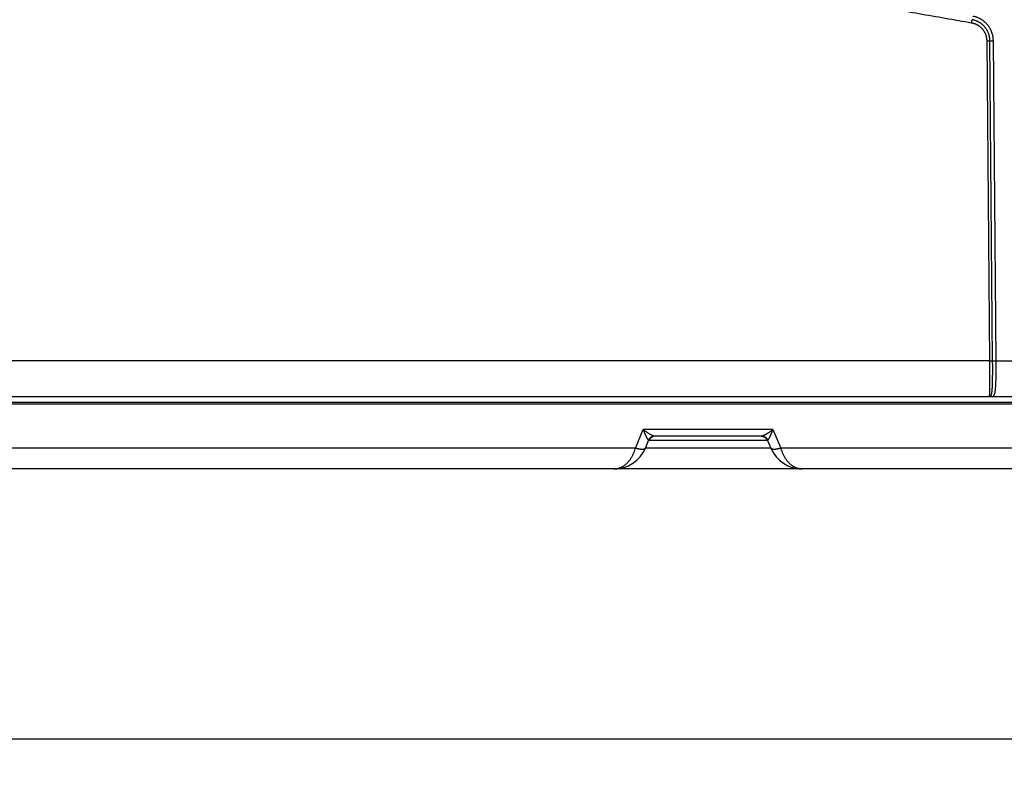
# Model space of a CAD drawing. Header units: inches. Extents: x 0 to 34, y 0 to 22.
# Tile 60 of 152: x 21.4 to 24.1, y 5.8 to 7.9. Entities that reach past the tile are written whole.
import ezdxf

# ---------------------------------------------------------------- set-up
doc = ezdxf.new("R2010")
doc.units = ezdxf.units.IN
doc.header["$LTSCALE"] = 1.87
doc.header["$MEASUREMENT"] = 0
doc.layers.get('0').update_dxf_attribs({"linetype": 'CONTINUOUS'})
doc.layers.add('DIMENSIONS', color=7, linetype='CONTINUOUS')
doc.styles.get("Standard").update_dxf_attribs({"font": 'txt', "width": 0.8})
doc.dimstyles.new('DIMSTYLE_1', dxfattribs={"dimtxt": 0.125, "dimasz": 0.18, "dimexe": 0.18, "dimexo": 0.0625, "dimgap": 0.09, "dimtad": 0, "dimtih": 1, "dimtoh": 1, "dimdec": 3, "dimzin": 4, "dimdsep": 46, "dimtxsty": 'STANDARD', "dimblk": '_FILLED', "dimblk1": '_FILLED', "dimblk2": '_FILLED', "dimcen": 0.09, "dimadec": 0, "dimazin": 0, "dimtp": 0.01, "dimtm": 0.01, "dimtfac": 1, "dimtdec": 3, "dimtofl": 0, "dimtmove": 0, "dimatfit": 3, "dimldrblk": '_FILLED', "dimfxl": 1, "dimtolj": 1, "dimtzin": 4, "dimarcsym": 0})

# ---------------------------------------------------------------- blocks, each defined once
blk = doc.blocks.new('_FILLED')
at = {"color": 0, "linetype": 'BYBLOCK'}
blk.add_solid([(0, 0), (-1, 0.174), (-1, -0.174)], dxfattribs=at)
blk = doc.blocks.new('*D4')
at = {"layer": 'DIMENSIONS', "color": 2, "linetype": 'CONTINUOUS'}
for p, q in [((13.7288, 8.3629), (13.7288, 5.7804)), ((24.5185, 6.8922), (24.5185, 5.7804)), ((13.7288, 5.9054), (18.3361, 5.9054)), ((24.5185, 5.9054), (19.9861, 5.9054))]:
    blk.add_line(p, q, dxfattribs=at)
at = {"layer": 'DIMENSIONS', "color": 2, "linetype": 'CONTINUOUS', "xscale": 0.18, "yscale": 0.18, "zscale": 0.18, "rotation": 180}
blk.add_blockref('_FILLED', (13.7288, 5.9054), dxfattribs=at)
at = {"layer": 'DIMENSIONS', "color": 2, "linetype": 'CONTINUOUS', "xscale": 0.18, "yscale": 0.18, "zscale": 0.18}
blk.add_blockref('_FILLED', (24.5185, 5.9054), dxfattribs=at)
at = {"layer": 'DIMENSIONS', "color": 2, "linetype": 'CONTINUOUS', "width": 0.8}
for s, p in [('10.790', (18.3986, 5.8429)), ('[', (19.1236, 5.8429)), ('274.06', (19.2236, 5.8429)), (']', (19.8236, 5.8429))]:
    blk.add_text(s, height=0.125, dxfattribs=at).set_placement(p)

msp = doc.modelspace()

# ---------------------------------------------------------------- linework, layer by layer
at = {"color": 7, "linetype": 'CONTINUOUS'}
for p, q in [((24.0973, 7.8436), (24.1051, 6.9556)), ((24.1139, 6.9556), (24.1061, 7.8436)), ((24.1236, 6.9556), (24.1159, 7.8436)), ((24.1051, 6.9556), (16.9245, 6.9556)), ((24.1236, 6.9556), (24.4186, 6.9556)), ((16.3668, 6.8564), (24.4186, 6.8564)), ((16.5304, 6.8406), (24.3327, 6.8406)), ((16.5304, 6.8364), (24.3327, 6.8364)), ((23.1221, 6.7133), (23.1439, 6.7647)), ((23.5037, 6.7647), (23.1439, 6.7647)), ((23.5037, 6.7647), (23.5255, 6.7133)), ((23.1497, 6.7133), (23.1586, 6.7342)), ((23.489, 6.7342), (23.1586, 6.7342)), ((23.4722, 6.7464), (23.1754, 6.7464)), ((23.4708, 6.7464), (23.471, 6.7464)), ((23.471, 6.7464), (23.4711, 6.7464)), ((23.4711, 6.7464), (23.4712, 6.7464)), ((23.4712, 6.7464), (23.4714, 6.7464)), ((23.4714, 6.7464), (23.4715, 6.7464)), ((23.4889, 6.7343), (23.4979, 6.7133)), ((23.4979, 6.7133), (23.1497, 6.7133)), ((24.2222, 6.6554), (15.0434, 6.6554)), ((23.0769, 6.6566), (23.0786, 6.6568)), ((23.0786, 6.6568), (23.0824, 6.6576)), ((23.0824, 6.6576), (23.0863, 6.6585)), ((23.0863, 6.6585), (23.0895, 6.6594)), ((23.5707, 6.6566), (23.5724, 6.6563)), ((23.5724, 6.6563), (23.5763, 6.6559)), ((23.5763, 6.6559), (23.5804, 6.6556))]:
    msp.add_line(p, q, dxfattribs=at)
for points in [[(23.4715, 6.7464), (23.4717, 6.7464), (23.4718, 6.7464), (23.4719, 6.7464), (23.472, 6.7464)], [(23.472, 6.7464), (23.4721, 6.7464), (23.4722, 6.7464), (23.4722, 6.7464), (23.4723, 6.7464), (23.4724, 6.7463), (23.4725, 6.7463), (23.4726, 6.7463), (23.4727, 6.7463), (23.4728, 6.7463), (23.4729, 6.7463), (23.473, 6.7463), (23.4731, 6.7463), (23.4732, 6.7462), (23.4734, 6.7462), (23.4735, 6.7462), (23.4736, 6.7462), (23.4737, 6.7462), (23.4738, 6.7462), (23.4739, 6.7461), (23.474, 6.7461), (23.4741, 6.7461), (23.4743, 6.7461), (23.4744, 6.7461), (23.4745, 6.746), (23.4746, 6.746), (23.4747, 6.746), (23.4748, 6.746), (23.475, 6.7459), (23.4751, 6.7459), (23.4752, 6.7459), (23.4753, 6.7459), (23.4755, 6.7458), (23.4756, 6.7458), (23.4757, 6.7458), (23.4758, 6.7457), (23.4759, 6.7457), (23.4761, 6.7457), (23.4762, 6.7456), (23.4763, 6.7456), (23.4764, 6.7455), (23.4766, 6.7455), (23.4767, 6.7455), (23.4768, 6.7454), (23.477, 6.7454), (23.4771, 6.7453), (23.4772, 6.7453), (23.4773, 6.7452), (23.4775, 6.7452), (23.4776, 6.7452), (23.4777, 6.7451), (23.4779, 6.7451), (23.478, 6.745), (23.4781, 6.745), (23.4782, 6.7449), (23.4784, 6.7448), (23.4785, 6.7448), (23.4786, 6.7447), (23.4788, 6.7447), (23.4789, 6.7446), (23.479, 6.7446), (23.4791, 6.7445), (23.4793, 6.7444), (23.4794, 6.7444), (23.4795, 6.7443), (23.4797, 6.7442), (23.4798, 6.7442), (23.4799, 6.7441), (23.4801, 6.744), (23.4802, 6.7439), (23.4803, 6.7439), (23.4805, 6.7438), (23.4806, 6.7437), (23.4808, 6.7436), (23.4809, 6.7435), (23.481, 6.7435), (23.4812, 6.7434), (23.4813, 6.7433), (23.4815, 6.7432), (23.4816, 6.7431), (23.4818, 6.743), (23.482, 6.7429), (23.4821, 6.7428), (23.4823, 6.7426), (23.4825, 6.7425)], [(23.4825, 6.7425), (23.4826, 6.7424), (23.4828, 6.7423), (23.483, 6.7421), (23.4831, 6.742), (23.4833, 6.7418), (23.4835, 6.7417), (23.4836, 6.7416), (23.4838, 6.7414), (23.484, 6.7413), (23.4842, 6.7411), (23.4843, 6.7409), (23.4845, 6.7408), (23.4847, 6.7406), (23.4848, 6.7405), (23.485, 6.7403), (23.4852, 6.7401), (23.4853, 6.7399), (23.4855, 6.7398), (23.4856, 6.7396), (23.4858, 6.7394), (23.486, 6.7392), (23.4861, 6.739), (23.4863, 6.7388), (23.4864, 6.7386), (23.4866, 6.7384), (23.4867, 6.7382), (23.4869, 6.738), (23.487, 6.7378), (23.4872, 6.7376), (23.4873, 6.7374), (23.4875, 6.7371), (23.4876, 6.7369), (23.4877, 6.7367), (23.4879, 6.7364), (23.488, 6.7362), (23.4882, 6.7359), (23.4883, 6.7357), (23.4884, 6.7354), (23.4886, 6.7352), (23.4887, 6.7349), (23.4888, 6.7346), (23.4889, 6.7343)], [(23.0623, 6.6554), (23.0665, 6.6555), (23.0672, 6.6556)], [(23.0672, 6.6556), (23.0713, 6.6559), (23.0752, 6.6563), (23.0792, 6.6569), (23.083, 6.6577), (23.0868, 6.6586), (23.0905, 6.6597), (23.0938, 6.6608)], [(23.5581, 6.6594), (23.5613, 6.6585), (23.5652, 6.6576), (23.569, 6.6568), (23.573, 6.6562), (23.577, 6.6558), (23.5811, 6.6555), (23.5853, 6.6554)]]:
    msp.add_lwpolyline(points, dxfattribs=at)
for centre, radius, start, end in [((23.177, 6.7264), 0.02, 90, 157), ((23.4706, 6.7264), 0.02, 23, 89.65), ((23.0623, 6.7504), 0.095, 270, 337.0048), ((23.5853, 6.7504), 0.095, 202.9761, 270)]:
    msp.add_arc(centre, radius, start, end, dxfattribs=at)
for points, knots in [([(16.9742, 7.8933), (17.0229, 7.9021), (17.1203, 7.9192), (17.2665, 7.9437), (17.413, 7.9672), (17.5596, 7.9896), (17.7063, 8.0109), (17.8533, 8.0311), (18.0003, 8.0503), (18.1475, 8.0683), (18.2948, 8.0853), (18.4423, 8.1011), (18.5898, 8.1159), (18.7375, 8.1296), (18.8853, 8.1422), (19.0331, 8.1537), (19.1811, 8.1641), (19.3291, 8.1734), (19.4771, 8.1817), (19.6253, 8.1888), (19.7735, 8.1948), (19.9217, 8.1997), (20.0699, 8.2036), (20.2182, 8.2063), (20.3665, 8.208), (20.5148, 8.2085), (20.6631, 8.208), (20.8114, 8.2063), (20.9597, 8.2036), (21.1079, 8.1997), (21.2562, 8.1948), (21.4043, 8.1888), (21.5525, 8.1817), (21.7005, 8.1734), (21.8485, 8.1641), (21.9965, 8.1537), (22.1443, 8.1422), (22.2921, 8.1296), (22.4398, 8.1159), (22.5873, 8.1011), (22.7348, 8.0853), (22.8821, 8.0683), (23.0293, 8.0503), (23.1763, 8.0311), (23.3233, 8.0109), (23.47, 7.9896), (23.6166, 7.9672), (23.7631, 7.9437), (23.9093, 7.9192), (24.0067, 7.9021), (24.0554, 7.8933)], [0, 0, 0, 0, 0.020834, 0.041668, 0.062501, 0.083335, 0.104169, 0.125002, 0.145835, 0.166667, 0.1875, 0.208333, 0.229166, 0.25, 0.270833, 0.291666, 0.312499, 0.333332, 0.354165, 0.374998, 0.395832, 0.416665, 0.437499, 0.458332, 0.479166, 0.5, 0.520834, 0.541668, 0.562501, 0.583335, 0.604169, 0.625002, 0.645835, 0.666668, 0.687501, 0.708334, 0.729167, 0.750001, 0.770834, 0.791667, 0.8125, 0.833333, 0.854166, 0.874998, 0.895832, 0.916665, 0.937499, 0.958332, 0.979166, 1, 1, 1, 1]), ([(24.0554, 7.8933), (24.0554, 7.8935), (24.0555, 7.8939), (24.0556, 7.8945), (24.0557, 7.8951), (24.0558, 7.8957), (24.0559, 7.8962), (24.056, 7.8968), (24.0561, 7.8973), (24.0562, 7.8979), (24.0563, 7.8984), (24.0563, 7.8988), (24.0564, 7.8993), (24.0565, 7.8997), (24.0566, 7.9001), (24.0566, 7.9005), (24.0567, 7.9008), (24.0568, 7.9011), (24.0568, 7.9013), (24.0568, 7.9016), (24.0569, 7.9017), (24.0569, 7.9019), (24.0569, 7.9019)], [0, 0, 0, 0, 0.069452, 0.138549, 0.206978, 0.274429, 0.340597, 0.405182, 0.467892, 0.528442, 0.586558, 0.641977, 0.694448, 0.743733, 0.789609, 0.831869, 0.87032, 0.904788, 0.935118, 0.961172, 0.982832, 1, 1, 1, 1]), ([(24.1061, 7.8436), (24.1061, 7.8445), (24.1061, 7.8462), (24.1059, 7.8488), (24.1056, 7.8513), (24.1052, 7.8539), (24.1046, 7.8564), (24.104, 7.8589), (24.1033, 7.8614), (24.1024, 7.8638), (24.1015, 7.8662), (24.1004, 7.8686), (24.0993, 7.8709), (24.098, 7.8732), (24.0967, 7.8754), (24.0952, 7.8775), (24.0937, 7.8796), (24.0921, 7.8816), (24.0903, 7.8836), (24.0886, 7.8854), (24.0867, 7.8872), (24.0847, 7.8889), (24.0827, 7.8905), (24.0806, 7.8921), (24.0785, 7.8935), (24.0763, 7.8949), (24.074, 7.8961), (24.0717, 7.8972), (24.0693, 7.8983), (24.0669, 7.8992), (24.0644, 7.9001), (24.062, 7.9008), (24.0594, 7.9014), (24.0578, 7.9018), (24.0569, 7.9019)], [0, 0, 0, 0, 0.031252, 0.062484, 0.093703, 0.124916, 0.15613, 0.187353, 0.218591, 0.249839, 0.281088, 0.312326, 0.343547, 0.374763, 0.405991, 0.437228, 0.468465, 0.499696, 0.530923, 0.562159, 0.593421, 0.624707, 0.656006, 0.687306, 0.718596, 0.749877, 0.781151, 0.812423, 0.843697, 0.874969, 0.906238, 0.9375, 0.968755, 1, 1, 1, 1]), ([(24.1159, 7.8436), (24.1159, 7.8446), (24.1158, 7.8464), (24.1156, 7.8493), (24.1153, 7.8521), (24.1149, 7.8549), (24.1143, 7.8577), (24.1137, 7.8604), (24.1129, 7.8631), (24.112, 7.8658), (24.1111, 7.8685), (24.11, 7.8711), (24.1088, 7.8737), (24.1075, 7.8762), (24.1061, 7.8786), (24.1046, 7.881), (24.103, 7.8834), (24.1013, 7.8857), (24.0995, 7.8879), (24.0976, 7.89), (24.0957, 7.892), (24.0936, 7.894), (24.0915, 7.8959), (24.0893, 7.8977), (24.0871, 7.8994), (24.0847, 7.901), (24.0823, 7.9025), (24.0799, 7.9039), (24.0774, 7.9052), (24.0748, 7.9065), (24.0722, 7.9076), (24.0696, 7.9086), (24.0669, 7.9095), (24.0641, 7.9102), (24.0614, 7.9109), (24.0596, 7.9113), (24.0586, 7.9114)], [0, 0, 0, 0, 0.029312, 0.058667, 0.088057, 0.117471, 0.146899, 0.176332, 0.20576, 0.235176, 0.264584, 0.293987, 0.323386, 0.352788, 0.382205, 0.411641, 0.441086, 0.470527, 0.499964, 0.529399, 0.558837, 0.588283, 0.617728, 0.647156, 0.676567, 0.70597, 0.735375, 0.764784, 0.7942, 0.823627, 0.853061, 0.882493, 0.911913, 0.94131, 0.970676, 1, 1, 1, 1]), ([(24.0554, 7.8933), (24.0561, 7.8932), (24.0576, 7.8929), (24.0598, 7.8924), (24.062, 7.8917), (24.0641, 7.891), (24.0662, 7.8901), (24.0683, 7.8892), (24.0703, 7.8882), (24.0723, 7.887), (24.0743, 7.8858), (24.0761, 7.8845), (24.078, 7.8832), (24.0797, 7.8817), (24.0814, 7.8802), (24.083, 7.8786), (24.0846, 7.8769), (24.0861, 7.8752), (24.0875, 7.8734), (24.0888, 7.8715), (24.09, 7.8696), (24.0911, 7.8676), (24.0922, 7.8656), (24.0931, 7.8635), (24.094, 7.8614), (24.0948, 7.8592), (24.0954, 7.857), (24.096, 7.8548), (24.0965, 7.8526), (24.0968, 7.8504), (24.0971, 7.8481), (24.0973, 7.8458), (24.0973, 7.8443), (24.0973, 7.8436)], [0, 0, 0, 0, 0.031979, 0.064063, 0.096235, 0.128471, 0.160753, 0.193058, 0.225364, 0.257661, 0.289962, 0.322283, 0.354609, 0.386927, 0.419242, 0.451562, 0.483884, 0.516204, 0.548521, 0.580836, 0.613153, 0.645479, 0.677807, 0.710118, 0.742407, 0.774702, 0.807015, 0.839327, 0.871612, 0.903845, 0.936003, 0.968063, 1, 1, 1, 1]), ([(24.0973, 7.8436), (24.0975, 7.8436), (24.0979, 7.8436), (24.0985, 7.8436), (24.0991, 7.8436), (24.0997, 7.8436), (24.1003, 7.8436), (24.1009, 7.8436), (24.1014, 7.8436), (24.102, 7.8436), (24.1025, 7.8436), (24.1029, 7.8436), (24.1034, 7.8436), (24.1038, 7.8436), (24.1042, 7.8436), (24.1046, 7.8436), (24.105, 7.8436), (24.1053, 7.8436), (24.1055, 7.8436), (24.1058, 7.8436), (24.1059, 7.8436), (24.1061, 7.8436), (24.1061, 7.8436)], [0, 0, 0, 0, 0.068997, 0.137681, 0.205741, 0.272868, 0.33876, 0.403117, 0.465647, 0.526068, 0.584106, 0.639499, 0.691994, 0.741355, 0.787358, 0.829794, 0.868473, 0.903217, 0.933871, 0.960296, 0.982372, 1, 1, 1, 1]), ([(24.1061, 7.8436), (24.1062, 7.8436), (24.1063, 7.8436), (24.1065, 7.8436), (24.1068, 7.8436), (24.1071, 7.8436), (24.1074, 7.8436), (24.1078, 7.8436), (24.1082, 7.8436), (24.1086, 7.8436), (24.1091, 7.8436), (24.1096, 7.8436), (24.1102, 7.8436), (24.1107, 7.8436), (24.1113, 7.8436), (24.1119, 7.8436), (24.1126, 7.8436), (24.1132, 7.8436), (24.1139, 7.8436), (24.1145, 7.8436), (24.1152, 7.8436), (24.1156, 7.8436), (24.1159, 7.8436)], [0, 0, 0, 0, 0.017628, 0.039704, 0.066128, 0.096782, 0.131527, 0.170205, 0.212641, 0.258644, 0.308005, 0.3605, 0.415892, 0.47393, 0.534351, 0.596882, 0.661239, 0.727131, 0.794259, 0.862319, 0.931003, 1, 1, 1, 1]), ([(24.1051, 6.9556), (24.1051, 6.9543), (24.1051, 6.9517), (24.1052, 6.9479), (24.1052, 6.9442), (24.1052, 6.9404), (24.1052, 6.9366), (24.1053, 6.9329), (24.1053, 6.9292), (24.1053, 6.9256), (24.1053, 6.922), (24.1053, 6.9184), (24.1053, 6.9149), (24.1053, 6.9115), (24.1053, 6.9081), (24.1053, 6.9048), (24.1053, 6.9016), (24.1053, 6.8985), (24.1053, 6.8954), (24.1053, 6.8925), (24.1052, 6.8896), (24.1052, 6.8868), (24.1052, 6.8841), (24.1052, 6.8815), (24.1051, 6.8791), (24.1051, 6.8767), (24.1051, 6.8745), (24.105, 6.8724), (24.105, 6.8704), (24.1049, 6.8685), (24.1049, 6.8667), (24.1048, 6.8651), (24.1048, 6.8636), (24.1047, 6.8623), (24.1047, 6.8611), (24.1046, 6.86), (24.1046, 6.8591), (24.1045, 6.8583), (24.1044, 6.8576), (24.1044, 6.8571), (24.1043, 6.8567), (24.1043, 6.8566), (24.1042, 6.8565)], [0, 0, 0, 0, 0.038446, 0.076822, 0.115073, 0.153144, 0.19098, 0.228525, 0.265725, 0.302526, 0.338875, 0.374718, 0.410004, 0.444681, 0.478695, 0.511996, 0.544533, 0.576259, 0.607131, 0.637105, 0.666142, 0.6942, 0.721243, 0.747234, 0.772136, 0.795912, 0.818527, 0.839945, 0.860133, 0.879063, 0.896705, 0.913034, 0.928027, 0.941659, 0.953909, 0.964763, 0.974208, 0.982234, 0.98883, 0.993985, 0.9977, 1, 1, 1, 1]), ([(24.1051, 6.9556), (24.1053, 6.9556), (24.1057, 6.9556), (24.1063, 6.9556), (24.1069, 6.9556), (24.1075, 6.9556), (24.1081, 6.9556), (24.1086, 6.9556), (24.1092, 6.9556), (24.1097, 6.9556), (24.1102, 6.9556), (24.1107, 6.9556), (24.1112, 6.9556), (24.1116, 6.9556), (24.112, 6.9556), (24.1124, 6.9556), (24.1127, 6.9556), (24.113, 6.9556), (24.1133, 6.9556), (24.1135, 6.9556), (24.1137, 6.9556), (24.1138, 6.9556), (24.1139, 6.9556)], [0, 0, 0, 0, 0.068997, 0.13768, 0.20574, 0.272868, 0.338759, 0.403116, 0.465647, 0.526068, 0.584106, 0.639498, 0.691993, 0.741354, 0.787357, 0.829794, 0.868472, 0.903217, 0.933871, 0.960295, 0.982371, 1, 1, 1, 1]), ([(24.1076, 6.8572), (24.1078, 6.8573), (24.1082, 6.8575), (24.1087, 6.8579), (24.1092, 6.8585), (24.1096, 6.8593), (24.11, 6.8601), (24.1104, 6.8611), (24.1108, 6.8623), (24.1111, 6.8635), (24.1114, 6.8649), (24.1116, 6.8665), (24.1119, 6.8681), (24.1121, 6.8699), (24.1123, 6.8718), (24.1125, 6.8738), (24.1127, 6.8759), (24.1128, 6.8782), (24.113, 6.8805), (24.1131, 6.883), (24.1133, 6.8855), (24.1134, 6.8882), (24.1135, 6.891), (24.1135, 6.8938), (24.1136, 6.8967), (24.1137, 6.8997), (24.1138, 6.9028), (24.1138, 6.906), (24.1139, 6.9092), (24.1139, 6.9125), (24.1139, 6.9159), (24.1139, 6.9193), (24.114, 6.9228), (24.114, 6.9263), (24.114, 6.9299), (24.114, 6.9335), (24.114, 6.9371), (24.114, 6.9408), (24.1139, 6.9445), (24.1139, 6.9481), (24.1139, 6.9519), (24.1139, 6.9543), (24.1139, 6.9556)], [0, 0, 0, 0, 0.006153, 0.012978, 0.020624, 0.029181, 0.038782, 0.049504, 0.061405, 0.074516, 0.088848, 0.104397, 0.121159, 0.139125, 0.158279, 0.178595, 0.200046, 0.222611, 0.246265, 0.270971, 0.296694, 0.323401, 0.351056, 0.379625, 0.40907, 0.439356, 0.470437, 0.502264, 0.53479, 0.567968, 0.601754, 0.636103, 0.67097, 0.706306, 0.742064, 0.778197, 0.814654, 0.851384, 0.888335, 0.925456, 0.962695, 1, 1, 1, 1]), ([(24.1111, 6.8564), (24.1114, 6.8564), (24.1119, 6.8564), (24.1127, 6.8565), (24.1136, 6.8567), (24.1144, 6.8569), (24.1152, 6.8573), (24.1159, 6.8578), (24.1166, 6.8585), (24.1172, 6.8593), (24.1178, 6.8602), (24.1184, 6.8613), (24.1189, 6.8625), (24.1194, 6.8639), (24.1198, 6.8653), (24.1202, 6.8669), (24.1206, 6.8687), (24.1209, 6.8705), (24.1212, 6.8725), (24.1215, 6.8746), (24.1217, 6.8769), (24.122, 6.8792), (24.1222, 6.8817), (24.1224, 6.8842), (24.1226, 6.8869), (24.1227, 6.8897), (24.1229, 6.8925), (24.123, 6.8955), (24.1231, 6.8986), (24.1232, 6.9017), (24.1233, 6.9049), (24.1234, 6.9082), (24.1235, 6.9116), (24.1235, 6.915), (24.1236, 6.9185), (24.1236, 6.922), (24.1236, 6.9256), (24.1237, 6.9293), (24.1237, 6.9329), (24.1237, 6.9367), (24.1237, 6.9404), (24.1237, 6.9442), (24.1237, 6.948), (24.1236, 6.9518), (24.1236, 6.9543), (24.1236, 6.9556)], [0, 0, 0, 0, 0.007529, 0.015387, 0.02349, 0.031731, 0.040098, 0.048748, 0.057855, 0.067616, 0.078189, 0.089695, 0.102227, 0.115844, 0.130582, 0.146462, 0.163492, 0.181672, 0.200995, 0.221444, 0.243002, 0.265646, 0.289349, 0.314082, 0.339813, 0.366509, 0.394133, 0.422649, 0.452014, 0.482187, 0.513123, 0.54478, 0.577115, 0.610084, 0.64364, 0.677729, 0.712299, 0.747294, 0.782662, 0.818358, 0.854336, 0.890543, 0.926925, 0.963428, 1, 1, 1, 1]), ([(24.1139, 6.9556), (24.1139, 6.9556), (24.1141, 6.9556), (24.1143, 6.9556), (24.1145, 6.9556), (24.1148, 6.9556), (24.1152, 6.9555), (24.1155, 6.9555), (24.116, 6.9555), (24.1164, 6.9555), (24.1169, 6.9555), (24.1174, 6.9555), (24.1179, 6.9555), (24.1185, 6.9555), (24.1191, 6.9555), (24.1197, 6.9555), (24.1203, 6.9555), (24.121, 6.9555), (24.1216, 6.9555), (24.1223, 6.9555), (24.1229, 6.9556), (24.1234, 6.9556), (24.1236, 6.9556)], [0, 0, 0, 0, 0.017633, 0.039714, 0.066141, 0.096797, 0.131543, 0.170222, 0.212659, 0.258662, 0.308023, 0.360518, 0.415909, 0.473947, 0.534366, 0.596896, 0.661251, 0.72714, 0.794266, 0.862324, 0.931006, 1, 1, 1, 1]), ([(24.1042, 6.8564), (24.1043, 6.8564), (24.1046, 6.8564), (24.1051, 6.8565), (24.1055, 6.8565), (24.106, 6.8566), (24.1064, 6.8567), (24.1068, 6.8569), (24.1072, 6.857), (24.1075, 6.8571), (24.1076, 6.8572)], [0, 0, 0, 0, 0.130374, 0.259119, 0.38443, 0.50746, 0.629364, 0.751303, 0.874448, 1, 1, 1, 1]), ([(24.1076, 6.8572), (24.1078, 6.8571), (24.1082, 6.857), (24.1087, 6.8568), (24.1093, 6.8566), (24.1099, 6.8565), (24.1105, 6.8564), (24.1109, 6.8564), (24.1111, 6.8564)], [0, 0, 0, 0, 0.168145, 0.335617, 0.502535, 0.669028, 0.835235, 1, 1, 1, 1]), ([(23.1582, 6.7356), (23.1581, 6.7357), (23.1579, 6.7359), (23.1576, 6.7362), (23.1573, 6.7366), (23.1569, 6.7372), (23.1564, 6.7378), (23.156, 6.7385), (23.1555, 6.7394), (23.1549, 6.7403), (23.1543, 6.7414), (23.1537, 6.7427), (23.153, 6.744), (23.1522, 6.7455), (23.1514, 6.7472), (23.1506, 6.7489), (23.1497, 6.7509), (23.1488, 6.7529), (23.1479, 6.7551), (23.1469, 6.7573), (23.1459, 6.7597), (23.145, 6.7622), (23.1443, 6.7639), (23.1439, 6.7647)], [0, 0, 0, 0, 0.011336, 0.025143, 0.04174, 0.061398, 0.084383, 0.11096, 0.141375, 0.175793, 0.214327, 0.257084, 0.304166, 0.355637, 0.411558, 0.471981, 0.53685, 0.605831, 0.678564, 0.754715, 0.833932, 0.915828, 1, 1, 1, 1]), ([(23.1753, 6.7464), (23.1751, 6.7464), (23.1747, 6.7465), (23.174, 6.7465), (23.1732, 6.7467), (23.1724, 6.7469), (23.1715, 6.7472), (23.1704, 6.7476), (23.1693, 6.7481), (23.1681, 6.7486), (23.1667, 6.7493), (23.1653, 6.75), (23.1638, 6.7508), (23.1621, 6.7518), (23.1604, 6.7528), (23.1586, 6.754), (23.1567, 6.7552), (23.1547, 6.7566), (23.1526, 6.7581), (23.1505, 6.7596), (23.1484, 6.7612), (23.1461, 6.7629), (23.1447, 6.7641), (23.1439, 6.7647)], [0, 0, 0, 0, 0.014994, 0.034154, 0.055588, 0.079556, 0.106312, 0.136107, 0.169183, 0.20574, 0.245959, 0.289946, 0.337697, 0.38916, 0.44432, 0.503193, 0.565707, 0.631569, 0.700492, 0.77217, 0.846246, 0.922334, 1, 1, 1, 1]), ([(23.5037, 6.7647), (23.5029, 6.7641), (23.5015, 6.7629), (23.4993, 6.7612), (23.4971, 6.7596), (23.495, 6.7581), (23.4929, 6.7566), (23.4909, 6.7552), (23.489, 6.754), (23.4872, 6.7528), (23.4854, 6.7518), (23.4838, 6.7508), (23.4823, 6.75), (23.4809, 6.7493), (23.4795, 6.7486), (23.4783, 6.7481), (23.4772, 6.7476), (23.4761, 6.7472), (23.4752, 6.7469), (23.4743, 6.7467), (23.4736, 6.7465), (23.4729, 6.7465), (23.4724, 6.7464), (23.4722, 6.7464)], [0, 0, 0, 0, 0.077307, 0.15316, 0.227136, 0.298805, 0.367724, 0.433519, 0.495921, 0.554729, 0.609818, 0.661111, 0.708609, 0.752352, 0.792431, 0.828964, 0.862096, 0.891999, 0.918852, 0.942859, 0.964239, 0.983208, 1, 1, 1, 1]), ([(23.5037, 6.7647), (23.5033, 6.7639), (23.5027, 6.7622), (23.5017, 6.7597), (23.5007, 6.7574), (23.4997, 6.7551), (23.4988, 6.7529), (23.4979, 6.7509), (23.497, 6.749), (23.4962, 6.7472), (23.4954, 6.7455), (23.4947, 6.744), (23.494, 6.7427), (23.4933, 6.7414), (23.4927, 6.7404), (23.4921, 6.7394), (23.4916, 6.7385), (23.4912, 6.7378), (23.4907, 6.7372), (23.4903, 6.7367), (23.49, 6.7362), (23.4897, 6.7359), (23.4895, 6.7357), (23.4894, 6.7356)], [0, 0, 0, 0, 0.083759, 0.165452, 0.244611, 0.320771, 0.393468, 0.462318, 0.52706, 0.587497, 0.643525, 0.695086, 0.7422, 0.784933, 0.8234, 0.857761, 0.888188, 0.914871, 0.938017, 0.957859, 0.974642, 0.988605, 1, 1, 1, 1]), ([(23.1753, 6.7464), (23.1749, 6.7464), (23.1742, 6.7464), (23.1732, 6.7463), (23.1721, 6.7461), (23.171, 6.7459), (23.1699, 6.7456), (23.1688, 6.7453), (23.1678, 6.7448), (23.1668, 6.7444), (23.1658, 6.7438), (23.1649, 6.7432), (23.164, 6.7426), (23.1631, 6.7419), (23.1622, 6.7411), (23.1614, 6.7403), (23.1607, 6.7395), (23.16, 6.7386), (23.1594, 6.7376), (23.1588, 6.7367), (23.1584, 6.736), (23.1582, 6.7356)], [0, 0, 0, 0, 0.048253, 0.100523, 0.152817, 0.205149, 0.257528, 0.309967, 0.362474, 0.415059, 0.467731, 0.520495, 0.573357, 0.626321, 0.679392, 0.732569, 0.785852, 0.839241, 0.892731, 0.94632, 1, 1, 1, 1]), ([(23.1586, 6.7342), (23.1587, 6.7343), (23.1587, 6.7345), (23.1588, 6.7348), (23.1587, 6.735), (23.1586, 6.7353), (23.1584, 6.7355), (23.1583, 6.7356), (23.1582, 6.7356)], [0, 0, 0, 0, 0.185774, 0.350912, 0.50547, 0.659657, 0.822391, 1, 1, 1, 1]), ([(23.4722, 6.7464), (23.4726, 6.7464), (23.4733, 6.7464), (23.4744, 6.7463), (23.4755, 6.7461), (23.4766, 6.7459), (23.4777, 6.7456), (23.4788, 6.7453), (23.4798, 6.7448), (23.4808, 6.7444), (23.4818, 6.7438), (23.4827, 6.7432), (23.4837, 6.7426), (23.4845, 6.7419), (23.4854, 6.7411), (23.4862, 6.7403), (23.4869, 6.7395), (23.4876, 6.7386), (23.4883, 6.7376), (23.4888, 6.7367), (23.4892, 6.736), (23.4894, 6.7356)], [0, 0, 0, 0, 0.052059, 0.104131, 0.156226, 0.208358, 0.260536, 0.312773, 0.365076, 0.417456, 0.46992, 0.522475, 0.575125, 0.627876, 0.68073, 0.733689, 0.786751, 0.839917, 0.893183, 0.946546, 1, 1, 1, 1]), ([(23.4894, 6.7356), (23.4893, 6.7356), (23.4892, 6.7355), (23.489, 6.7353), (23.4889, 6.735), (23.4889, 6.7348), (23.4889, 6.7345), (23.4889, 6.7343), (23.489, 6.7342)], [0, 0, 0, 0, 0.181187, 0.346043, 0.501156, 0.65533, 0.818515, 1, 1, 1, 1]), ([(23.1221, 6.7133), (22.7536, 6.7133), (22.0166, 6.7133), (20.911, 6.7133), (20.174, 6.7133), (19.8055, 6.7133)], [0, 0, 0, 0, 0.333334, 0.666668, 1, 1, 1, 1]), ([(23.0672, 6.6557), (23.0674, 6.6557), (23.0687, 6.6559), (23.0708, 6.6562), (23.0736, 6.6568), (23.0763, 6.6576), (23.0791, 6.6586), (23.0817, 6.6597), (23.0844, 6.661), (23.0869, 6.6625), (23.0895, 6.6641), (23.0919, 6.6658), (23.0943, 6.6677), (23.0966, 6.6697), (23.0988, 6.6718), (23.101, 6.6741), (23.1031, 6.6764), (23.1051, 6.6789), (23.107, 6.6814), (23.1088, 6.684), (23.1105, 6.6867), (23.1121, 6.6894), (23.1137, 6.6922), (23.1151, 6.6951), (23.1165, 6.698), (23.1178, 6.701), (23.119, 6.704), (23.1201, 6.7071), (23.1212, 6.7102), (23.1218, 6.7123), (23.1221, 6.7133)], [0, 0, 0, 0, 0.009549, 0.043391, 0.077299, 0.11133, 0.145535, 0.179959, 0.214635, 0.249608, 0.284909, 0.320564, 0.356584, 0.392947, 0.429619, 0.466558, 0.503721, 0.541069, 0.57855, 0.616125, 0.65381, 0.691637, 0.72964, 0.767837, 0.806208, 0.844735, 0.883399, 0.922159, 0.960964, 1, 1, 1, 1]), ([(23.1497, 6.7133), (23.1497, 6.7131), (23.1495, 6.7128), (23.1492, 6.7123), (23.1487, 6.7119), (23.1482, 6.7115), (23.1477, 6.7111), (23.147, 6.7108), (23.1463, 6.7105), (23.1456, 6.7102), (23.1447, 6.71), (23.1439, 6.7098), (23.1429, 6.7097), (23.1419, 6.7096), (23.1408, 6.7096), (23.1397, 6.7096), (23.1385, 6.7096), (23.1373, 6.7097), (23.1361, 6.7099), (23.1348, 6.71), (23.1335, 6.7102), (23.1321, 6.7105), (23.1307, 6.7108), (23.1293, 6.7111), (23.1279, 6.7115), (23.1265, 6.7119), (23.125, 6.7123), (23.1236, 6.7128), (23.1226, 6.7131), (23.1221, 6.7133)], [0, 0, 0, 0, 0.019576, 0.039565, 0.060229, 0.08186, 0.104702, 0.128951, 0.154756, 0.182224, 0.211427, 0.242406, 0.275177, 0.309735, 0.346056, 0.384102, 0.423822, 0.465146, 0.507996, 0.552291, 0.597962, 0.644938, 0.693139, 0.742443, 0.792696, 0.843733, 0.895388, 0.947493, 1, 1, 1, 1]), ([(23.5255, 6.7133), (23.525, 6.7131), (23.524, 6.7128), (23.5225, 6.7123), (23.5211, 6.7119), (23.5196, 6.7115), (23.5182, 6.7111), (23.5168, 6.7108), (23.5154, 6.7105), (23.5141, 6.7102), (23.5127, 6.71), (23.5115, 6.7098), (23.5102, 6.7097), (23.509, 6.7096), (23.5078, 6.7096), (23.5067, 6.7096), (23.5057, 6.7096), (23.5047, 6.7097), (23.5037, 6.7099), (23.5028, 6.71), (23.502, 6.7102), (23.5012, 6.7105), (23.5005, 6.7108), (23.4999, 6.7111), (23.4993, 6.7115), (23.4988, 6.7119), (23.4984, 6.7123), (23.4981, 6.7128), (23.4979, 6.7131), (23.4979, 6.7133)], [0, 0, 0, 0, 0.05312, 0.10574, 0.157737, 0.20899, 0.259377, 0.308781, 0.357091, 0.404199, 0.450003, 0.494407, 0.537324, 0.578674, 0.618387, 0.656402, 0.692671, 0.727154, 0.75983, 0.790702, 0.819805, 0.847196, 0.872955, 0.89718, 0.919999, 0.941591, 0.962186, 0.982062, 1, 1, 1, 1]), ([(24.2821, 6.7133), (24.198, 6.7133), (24.0299, 6.7133), (23.7777, 6.7133), (23.6095, 6.7133), (23.5255, 6.7133)], [0, 0, 0, 0, 0.333335, 0.666673, 1, 1, 1, 1]), ([(23.5255, 6.7133), (23.5258, 6.7123), (23.5264, 6.7102), (23.5275, 6.7071), (23.5286, 6.704), (23.5298, 6.701), (23.5311, 6.698), (23.5324, 6.6951), (23.5339, 6.6922), (23.5355, 6.6894), (23.5371, 6.6867), (23.5388, 6.684), (23.5406, 6.6814), (23.5426, 6.6788), (23.5445, 6.6764), (23.5466, 6.6741), (23.5488, 6.6718), (23.551, 6.6697), (23.5533, 6.6677), (23.5557, 6.6658), (23.5582, 6.6641), (23.5607, 6.6625), (23.5633, 6.661), (23.5659, 6.6597), (23.5686, 6.6586), (23.5713, 6.6576), (23.574, 6.6568), (23.5768, 6.6562), (23.5796, 6.6558), (23.5825, 6.6555), (23.5844, 6.6554), (23.5853, 6.6554)], [0, 0, 0, 0, 0.036858, 0.073533, 0.110077, 0.14649, 0.182781, 0.218968, 0.255067, 0.291089, 0.327022, 0.362846, 0.398538, 0.434072, 0.469412, 0.504531, 0.539406, 0.574017, 0.608338, 0.642353, 0.676049, 0.709427, 0.742493, 0.775268, 0.807794, 0.840111, 0.872259, 0.904289, 0.936255, 0.968213, 1, 1, 1, 1]), ([(23.0623, 6.6554), (23.0632, 6.6554), (23.0649, 6.6555), (23.0665, 6.6556), (23.0672, 6.6557)], [0, 0, 0, 0, 0.580812, 1, 1, 1, 1])]:
    msp.add_open_spline(points, degree=3, knots=knots, dxfattribs=at)
for points in [[(24.1042, 6.8565), (24.1042, 6.8565), (24.1042, 6.8564), (24.1042, 6.8564)], [(24.1042, 6.8564), (24.1042, 6.8564), (24.1042, 6.8564), (24.1042, 6.8564)], [(23.1754, 6.7464), (23.1753, 6.7464), (23.1753, 6.7464), (23.1753, 6.7464)], [(23.1753, 6.7464), (23.1753, 6.7464), (23.1753, 6.7464), (23.1753, 6.7464)], [(23.4979, 6.7133), (23.4979, 6.7133), (23.4979, 6.7133), (23.4979, 6.7133)]]:
    msp.add_open_spline(points, degree=3, dxfattribs=at)

# ---------------------------------------------------------------- dimensions: what is measured, and where the dimension line sits
at = {"layer": 'DIMENSIONS', "color": 2, "linetype": 'CONTINUOUS'}
dim = msp.add_linear_dim(base=(24.5185, 5.9054), p1=(13.7288, 8.3629), p2=(24.5185, 6.8922), dimstyle='DIMSTYLE_1', dxfattribs=at)
dim.commit()
dim.dimension.update_dxf_attribs({"geometry": '*D4', "text_midpoint": (19.1611, 5.9054), "dimtype": 160})

doc.saveas('drawing.dxf')
